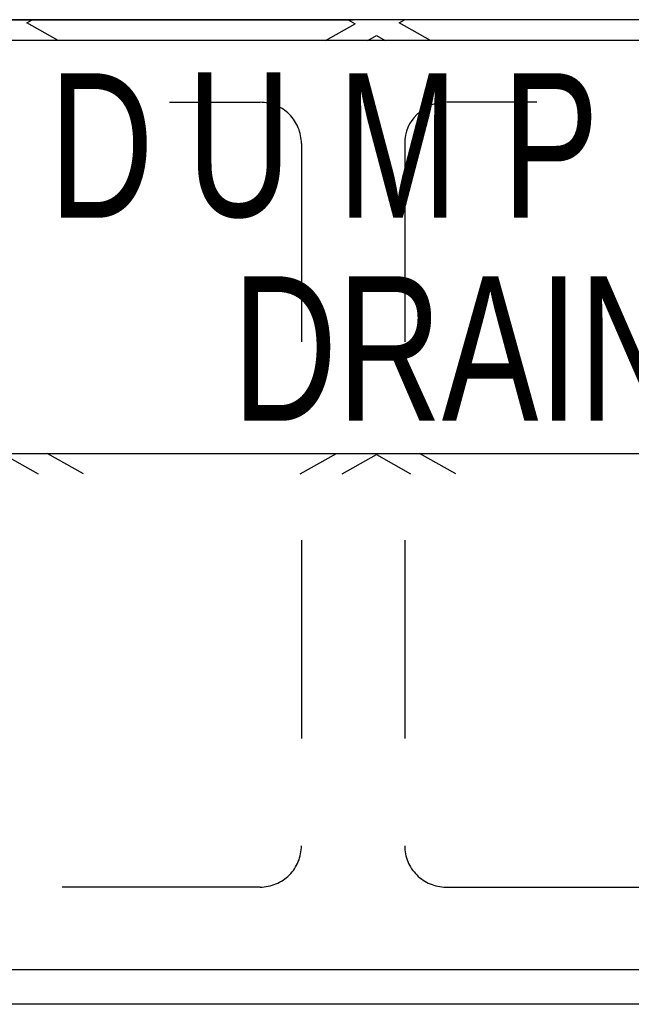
# Model space of a CAD drawing. Header units: feet. Extents: x 6 to 192, y 3 to 30.
# Tile 18 of 30: x 50.646 to 50.954, y 21.765 to 22.262. Entities that reach past the tile are written whole.
import ezdxf
from ezdxf.enums import TextEntityAlignment as Align

# ---------------------------------------------------------------- set-up
doc = ezdxf.new("R2010")
doc.units = ezdxf.units.FT
doc.header["$MEASUREMENT"] = 0
doc.linetypes.add('F', pattern=[0.15, 0.1, -0.05])
doc.layers.add('P-HATCH', color=247, linetype='Continuous')
doc.styles.add('HOLLOW', font='HOLLOW', dxfattribs={"width": 0.8, "height": 0.875})

msp = doc.modelspace()

# ---------------------------------------------------------------- linework, layer by layer
at = {"layer": 'P-HATCH'}
for p, q in [((52.35414, 22.26181), (49.28249, 22.26181)), ((50.64905, 22.26027), (50.65178, 22.26181)), ((50.66489, 22.25136), (50.64905, 22.26027)), ((50.79987, 22.25136), (50.81487, 22.2598)), ((50.8113, 22.26181), (50.81487, 22.2598)), ((50.83696, 22.26027), (50.83969, 22.26181)), ((50.8528, 22.25136), (50.83696, 22.26027)), ((51.50124, 22.25136), (50.12624, 22.25136)), ((50.82112, 22.25136), (50.8255, 22.25383)), ((50.8255, 22.25383), (50.82988, 22.25136)), ((50.12624, 22.04303), (51.50124, 22.04303)), ((50.63758, 22.04242), (50.65481, 22.03273)), ((50.67774, 22.03273), (50.65943, 22.04303)), ((50.78702, 22.03273), (50.80533, 22.04303)), ((50.80827, 22.03273), (50.8255, 22.04242)), ((50.8255, 22.04242), (50.84273, 22.03273)), ((50.86565, 22.03273), (50.84734, 22.04303)), ((52.35414, 21.78264), (49.28249, 21.78264)), ((52.27207, 21.76518), (49.3554, 21.76518))]:
    msp.add_line(p, q, dxfattribs=at)
at = {"layer": 'P-HATCH', "linetype": 'Continuous'}
msp.add_lwpolyline([(49.31065, 22.26181), (50.81374, 22.26181)], dxfattribs=at)
at = {"layer": 'P-HATCH', "linetype": 'F'}
msp.add_lwpolyline([(50.78769, 22.19931), (50.78769, 21.84514, -0.414214), (50.76686, 21.82431), (50.12103, 21.82431, -0.414214), (50.10019, 21.84514), (50.10019, 22.19931, -0.414214), (50.12103, 22.22014), (50.76686, 22.22014, -0.414214)], format="xyb", close=True, dxfattribs=at)
msp.add_lwpolyline([(50.86061, 22.22014, 0.414213), (50.83978, 22.19931), (50.83978, 21.84514, 0.414214), (50.86061, 21.82431), (51.50644, 21.82431, 0.414214), (51.52728, 21.84514), (51.52728, 22.19931, 0.414214), (51.50644, 22.22014), (50.861, 22.22014)], format="xyb", dxfattribs=at)

# ---------------------------------------------------------------- texts
at = {"layer": 'P-HATCH', "style": 'HOLLOW', "width": 0.75}
for s, height, p in [('D', 0.07292, (50.68671, 22.19836)), ('U', 0.07292, (50.75623, 22.19836)), ('M', 0.07292, (50.83633, 22.19836)), ('P', 0.07292, (50.91341, 22.19836)), ('DRAINS TO RIVER', 0.0729167, (51.07389, 22.09598))]:
    msp.add_text(s, height=height, dxfattribs=at).set_placement(p, align=Align.MIDDLE)

doc.saveas('drawing.dxf')
